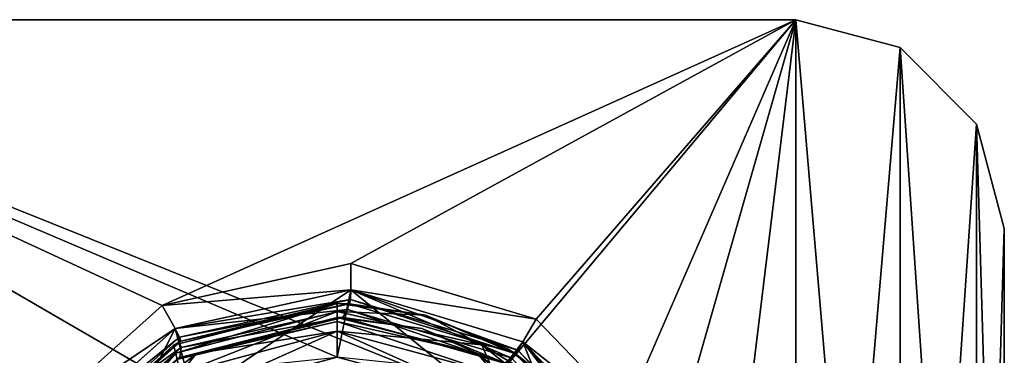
# Model space of a CAD drawing. Header units: millimetres. Extents: x -108 to 102, y -29 to 80.
# Tile 256 of 256: x 32 to 102, y 55 to 80. Entities that reach past the tile are written whole.
import ezdxf

# ---------------------------------------------------------------- set-up
doc = ezdxf.new("R2010")
doc.units = ezdxf.units.MM
doc.header["$LTSCALE"] = 65.185185
for name, color, linetype in [('115', 7, 'CONTINUOUS'), ('116', 7, 'CONTINUOUS'), ('119', 7, 'CONTINUOUS'), ('120', 7, 'CONTINUOUS'), ('125', 7, 'CONTINUOUS'), ('126', 7, 'CONTINUOUS'), ('127', 7, 'CONTINUOUS'), ('128', 7, 'CONTINUOUS'), ('129', 7, 'CONTINUOUS'), ('130', 7, 'CONTINUOUS'), ('133', 7, 'CONTINUOUS'), ('134', 7, 'CONTINUOUS'), ('135', 7, 'CONTINUOUS'), ('136', 7, 'CONTINUOUS'), ('137', 7, 'CONTINUOUS'), ('138', 7, 'CONTINUOUS'), ('142', 7, 'CONTINUOUS')]:
    doc.layers.add(name, color=color, linetype=linetype)

msp = doc.modelspace()

# ---------------------------------------------------------------- linework, layer by layer
at = {"layer": '115', "linetype": 'CONTINUOUS'}
for points in [[(-2.5, 79.5, 82.05), (-2.5, -10.5, 82.05), (36.53, 24.125, 82.05), (-2.5, 79.5, 82.05)], [(87.5, 79.5, 82.05), (-2.5, 79.5, 82.05), (64.875, 52.47, 82.05), (87.5, 79.5, 82.05)], [(54.5, 55.25, 82.05), (-2.5, 79.5, 82.05), (44.125, 52.47, 82.05), (54.5, 55.25, 82.05)], [(-2.5, 79.5, 82.05), (54.5, 55.25, 82.05), (64.875, 52.47, 82.05), (-2.5, 79.5, 82.05)], [(44.125, 52.47, 82.05), (-2.5, 79.5, 82.05), (36.53, 44.875, 82.05), (44.125, 52.47, 82.05)], [(36.53, 44.875, 82.05), (-2.5, 79.5, 82.05), (33.75, 34.5, 82.05), (36.53, 44.875, 82.05)], [(33.75, 34.5, 82.05), (-2.5, 79.5, 82.05), (36.53, 24.125, 82.05), (33.75, 34.5, 82.05)], [(72.47, 44.875, 82.05), (87.5, 79.5, 82.05), (64.875, 52.47, 82.05), (72.47, 44.875, 82.05)], [(87.5, -10.5, 82.05), (87.5, 79.5, 82.05), (72.47, 44.875, 82.05), (87.5, -10.5, 82.05)], [(87.5, -10.5, 82.05), (95, -8.49, 82.05), (87.5, 79.5, 82.05), (87.5, -10.5, 82.05)], [(87.5, 79.5, 82.05), (95, -8.49, 82.05), (95, 77.49, 82.05), (87.5, 79.5, 82.05)], [(95, -8.49, 82.05), (100.49, -3, 82.05), (95, 77.49, 82.05), (95, -8.49, 82.05)], [(95, 77.49, 82.05), (100.49, -3, 82.05), (100.49, 72, 82.05), (95, 77.49, 82.05)], [(102.5, 4.5, 82.05), (102.5, 64.5, 82.05), (100.49, 72, 82.05), (102.5, 4.5, 82.05)], [(100.49, -3, 82.05), (102.5, 4.5, 82.05), (100.49, 72, 82.05), (100.49, -3, 82.05)]]:
    msp.add_3dface(points, dxfattribs=at)
at = {"layer": '116', "linetype": 'CONTINUOUS'}
for points in [[(-2.5, 79.5, 80.05), (87.5, 79.5, 80.05), (41.922, 58.955, 80.05), (-2.5, 79.5, 80.05)], [(31.562, 49.669, 80.05), (-2.5, 79.5, 80.05), (41.922, 58.955, 80.05), (31.562, 49.669, 80.05)], [(41.922, 58.955, 80.05), (87.5, 79.5, 80.05), (55.501, 61.982, 80.05), (41.922, 58.955, 80.05)], [(55.501, 61.982, 80.05), (87.5, 79.5, 80.05), (68.824, 57.975, 80.05), (55.501, 61.982, 80.05)], [(68.824, 57.975, 80.05), (87.5, 79.5, 80.05), (78.481, 47.96, 80.05), (68.824, 57.975, 80.05)], [(78.481, 47.96, 80.05), (87.5, 79.5, 80.05), (82, 34.5, 80.05), (78.481, 47.96, 80.05)], [(87.5, 79.5, 80.05), (87.5, -10.5, 80.05), (82, 34.5, 80.05), (87.5, 79.5, 80.05)], [(87.5, -10.5, 80.05), (87.5, 79.5, 80.05), (95, 77.49, 80.05), (87.5, -10.5, 80.05)], [(95, -8.49, 80.05), (87.5, -10.5, 80.05), (95, 77.49, 80.05), (95, -8.49, 80.05)], [(100.49, 72, 80.05), (95, -8.49, 80.05), (95, 77.49, 80.05), (100.49, 72, 80.05)], [(100.49, -3, 80.05), (95, -8.49, 80.05), (100.49, 72, 80.05), (100.49, -3, 80.05)], [(102.5, 64.5, 80.05), (100.49, -3, 80.05), (100.49, 72, 80.05), (102.5, 64.5, 80.05)], [(102.5, 4.5, 80.05), (100.49, -3, 80.05), (102.5, 64.5, 80.05), (102.5, 4.5, 80.05)], [(55.486, 60.081, 80.05), (44.125, 52.47, 80.05), (42.856, 57.298, 80.05), (55.486, 60.081, 80.05)], [(54.5, 55.25, 80.05), (44.125, 52.47, 80.05), (55.486, 60.081, 80.05), (54.5, 55.25, 80.05)], [(64.875, 52.47, 80.05), (54.5, 55.25, 80.05), (55.486, 60.081, 80.05), (64.875, 52.47, 80.05)], [(67.865, 56.334, 80.05), (64.875, 52.47, 80.05), (55.486, 60.081, 80.05), (67.865, 56.334, 80.05)], [(42.856, 57.298, 80.05), (36.53, 44.875, 80.05), (33.197, 48.697, 80.05), (42.856, 57.298, 80.05)], [(44.125, 52.47, 80.05), (36.53, 44.875, 80.05), (42.856, 57.298, 80.05), (44.125, 52.47, 80.05)], [(72.47, 44.875, 80.05), (64.875, 52.47, 80.05), (67.865, 56.334, 80.05), (72.47, 44.875, 80.05)], [(76.833, 47.014, 80.05), (72.47, 44.875, 80.05), (67.865, 56.334, 80.05), (76.833, 47.014, 80.05)]]:
    msp.add_3dface(points, dxfattribs=at)
at = {"layer": '119', "linetype": 'CONTINUOUS'}
for points in [[(-2.5, 79.5, 82.05), (87.5, 79.5, 82.05), (-2.5, 79.5, 80.05), (-2.5, 79.5, 82.05)], [(87.5, 79.5, 82.05), (87.5, 79.5, 80.05), (-2.5, 79.5, 80.05), (87.5, 79.5, 82.05)]]:
    msp.add_3dface(points, dxfattribs=at)
at = {"layer": '120', "linetype": 'CONTINUOUS'}
for points in [[(102.5, 64.5, 82.05), (102.5, 4.5, 82.05), (102.5, 64.5, 80.05), (102.5, 64.5, 82.05)], [(102.5, 4.5, 82.05), (102.5, 4.5, 80.05), (102.5, 64.5, 80.05), (102.5, 4.5, 82.05)]]:
    msp.add_3dface(points, dxfattribs=at)
at = {"layer": '125', "linetype": 'CONTINUOUS'}
for points in [[(54.5, 57.1, 76.45), (43.207, 54.076, 76.45), (54.5, 55.25, 76.45), (54.5, 57.1, 76.45)], [(65.793, 54.076, 76.45), (54.5, 57.1, 76.45), (64.875, 52.47, 76.45), (65.793, 54.076, 76.45)], [(64.875, 52.47, 76.45), (54.5, 57.1, 76.45), (54.5, 55.25, 76.45), (64.875, 52.47, 76.45)]]:
    msp.add_3dface(points, dxfattribs=at)
at = {"layer": '126', "linetype": 'CONTINUOUS'}
for points in [[(42.943, 55.077, 77.45), (54.5, 58.1, 77.45), (43.188, 55.213, 78.05), (42.943, 55.077, 77.45)], [(43.188, 55.213, 78.05), (54.5, 58.1, 77.45), (54.92, 58.096, 78.05), (43.188, 55.213, 78.05)], [(54.5, 58.1, 77.45), (60.608, 57.296, 77.45), (54.92, 58.096, 78.05), (54.5, 58.1, 77.45)], [(60.608, 57.296, 77.45), (66.3, 54.938, 77.45), (54.92, 58.096, 78.05), (60.608, 57.296, 77.45)], [(54.92, 58.096, 78.05), (66.3, 54.938, 77.45), (66.542, 54.797, 78.05), (54.92, 58.096, 78.05)]]:
    msp.add_3dface(points, dxfattribs=at)
at = {"layer": '127', "linetype": 'CONTINUOUS'}
for points in [[(41.922, 58.955, 80.05), (55.501, 61.982, 80.05), (41.921, 58.955, 79.05), (41.922, 58.955, 80.05)], [(41.921, 58.955, 79.05), (55.501, 61.982, 80.05), (55.501, 61.982, 79.05), (41.921, 58.955, 79.05)], [(55.501, 61.982, 80.05), (68.824, 57.975, 80.05), (55.501, 61.982, 79.05), (55.501, 61.982, 80.05)], [(55.501, 61.982, 79.05), (68.824, 57.975, 80.05), (68.824, 57.975, 79.05), (55.501, 61.982, 79.05)], [(31.562, 49.669, 80.05), (41.922, 58.955, 80.05), (41.921, 58.955, 79.05), (31.562, 49.669, 80.05)], [(31.562, 49.668, 79.05), (31.562, 49.669, 80.05), (41.921, 58.955, 79.05), (31.562, 49.668, 79.05)], [(68.824, 57.975, 80.05), (78.481, 47.96, 80.05), (68.824, 57.975, 79.05), (68.824, 57.975, 80.05)], [(68.824, 57.975, 79.05), (78.481, 47.96, 80.05), (78.481, 47.96, 79.05), (68.824, 57.975, 79.05)]]:
    msp.add_3dface(points, dxfattribs=at)
at = {"layer": '128', "linetype": 'CONTINUOUS'}
for points in [[(41.921, 58.955, 79.05), (55.501, 61.982, 79.05), (55.494, 60.081, 79.05), (41.921, 58.955, 79.05)], [(55.501, 61.982, 79.05), (68.824, 57.975, 79.05), (55.494, 60.081, 79.05), (55.501, 61.982, 79.05)], [(42.865, 57.303, 79.05), (41.921, 58.955, 79.05), (55.494, 60.081, 79.05), (42.865, 57.303, 79.05)], [(55.494, 60.081, 79.05), (68.824, 57.975, 79.05), (67.87, 56.331, 79.05), (55.494, 60.081, 79.05)], [(31.562, 49.668, 79.05), (41.921, 58.955, 79.05), (42.865, 57.303, 79.05), (31.562, 49.668, 79.05)], [(68.824, 57.975, 79.05), (78.481, 47.96, 79.05), (67.87, 56.331, 79.05), (68.824, 57.975, 79.05)], [(33.204, 48.707, 79.05), (31.562, 49.668, 79.05), (42.865, 57.303, 79.05), (33.204, 48.707, 79.05)], [(67.87, 56.331, 79.05), (78.481, 47.96, 79.05), (76.834, 47.012, 79.05), (67.87, 56.331, 79.05)]]:
    msp.add_3dface(points, dxfattribs=at)
at = {"layer": '129', "linetype": 'CONTINUOUS'}
for points in [[(43.256, 56.38, 78.05), (54.5, 59.1, 77.45), (42.724, 56.099, 77.45), (43.256, 56.38, 78.05)], [(55.402, 59.083, 78.05), (54.5, 59.1, 77.45), (43.256, 56.38, 78.05), (55.402, 59.083, 78.05)], [(60.867, 58.262, 77.45), (54.5, 59.1, 77.45), (55.402, 59.083, 78.05), (60.867, 58.262, 77.45)], [(67.317, 55.497, 78.05), (60.867, 58.262, 77.45), (55.402, 59.083, 78.05), (67.317, 55.497, 78.05)], [(66.8, 55.804, 77.45), (60.867, 58.262, 77.45), (67.317, 55.497, 78.05), (66.8, 55.804, 77.45)], [(33.822, 47.827, 77.45), (33.987, 48.078, 78.05), (42.724, 56.099, 77.45), (33.822, 47.827, 77.45)], [(33.987, 48.078, 78.05), (43.256, 56.38, 78.05), (42.724, 56.099, 77.45), (33.987, 48.078, 78.05)], [(71.895, 51.895, 77.45), (66.8, 55.804, 77.45), (67.317, 55.497, 78.05), (71.895, 51.895, 77.45)], [(75.953, 46.539, 78.05), (71.895, 51.895, 77.45), (67.317, 55.497, 78.05), (75.953, 46.539, 78.05)]]:
    msp.add_3dface(points, dxfattribs=at)
at = {"layer": '130', "linetype": 'CONTINUOUS'}
for points in [[(43.207, 54.076, 75.45), (54.5, 57.1, 75.45), (44.125, 52.47, 75.45), (43.207, 54.076, 75.45)], [(44.125, 52.47, 75.45), (54.5, 57.1, 75.45), (54.5, 55.25, 75.45), (44.125, 52.47, 75.45)], [(54.5, 57.1, 75.45), (65.793, 54.076, 75.45), (54.5, 55.25, 75.45), (54.5, 57.1, 75.45)]]:
    msp.add_3dface(points, dxfattribs=at)
at = {"layer": '133', "linetype": 'CONTINUOUS'}
for points in [[(42.865, 57.303, 79.05), (55.494, 60.081, 79.05), (55.455, 59.375, 78.757), (42.865, 57.303, 79.05)], [(55.494, 60.081, 79.05), (67.494, 55.732, 78.757), (55.455, 59.375, 78.757), (55.494, 60.081, 79.05)], [(55.494, 60.081, 79.05), (67.87, 56.331, 79.05), (67.494, 55.732, 78.757), (55.494, 60.081, 79.05)], [(42.865, 57.303, 79.05), (55.455, 59.375, 78.757), (43.173, 56.666, 78.757), (42.865, 57.303, 79.05)], [(55.455, 59.375, 78.757), (55.402, 59.083, 78.05), (43.173, 56.666, 78.757), (55.455, 59.375, 78.757)], [(55.402, 59.083, 78.05), (43.256, 56.38, 78.05), (43.173, 56.666, 78.757), (55.402, 59.083, 78.05)], [(67.317, 55.497, 78.05), (55.402, 59.083, 78.05), (55.455, 59.375, 78.757), (67.317, 55.497, 78.05)], [(67.494, 55.732, 78.757), (67.317, 55.497, 78.05), (55.455, 59.375, 78.757), (67.494, 55.732, 78.757)], [(33.204, 48.707, 79.05), (42.865, 57.303, 79.05), (43.173, 56.666, 78.757), (33.204, 48.707, 79.05)], [(33.204, 48.707, 79.05), (43.173, 56.666, 78.757), (33.782, 48.299, 78.757), (33.204, 48.707, 79.05)], [(43.173, 56.666, 78.757), (43.256, 56.38, 78.05), (33.782, 48.299, 78.757), (43.173, 56.666, 78.757)], [(43.256, 56.38, 78.05), (33.987, 48.078, 78.05), (33.782, 48.299, 78.757), (43.256, 56.38, 78.05)], [(67.87, 56.331, 79.05), (76.215, 46.67, 78.757), (67.494, 55.732, 78.757), (67.87, 56.331, 79.05)], [(67.87, 56.331, 79.05), (76.834, 47.012, 79.05), (76.215, 46.67, 78.757), (67.87, 56.331, 79.05)], [(75.953, 46.539, 78.05), (67.317, 55.497, 78.05), (67.494, 55.732, 78.757), (75.953, 46.539, 78.05)], [(76.215, 46.67, 78.757), (75.953, 46.539, 78.05), (67.494, 55.732, 78.757), (76.215, 46.67, 78.757)]]:
    msp.add_3dface(points, dxfattribs=at)
at = {"layer": '134', "linetype": 'CONTINUOUS'}
for points in [[(60.608, 57.296, 77.45), (54.5, 58.1, 77.45), (64.613, 55.499, 76.743), (60.608, 57.296, 77.45)], [(64.613, 55.499, 76.743), (54.5, 58.1, 77.45), (54.5, 57.807, 76.743), (64.613, 55.499, 76.743)], [(54.5, 57.1, 76.45), (65.793, 54.076, 76.45), (54.5, 57.807, 76.743), (54.5, 57.1, 76.45)], [(65.793, 54.076, 76.45), (64.613, 55.499, 76.743), (54.5, 57.807, 76.743), (65.793, 54.076, 76.45)], [(66.3, 54.938, 77.45), (60.608, 57.296, 77.45), (64.613, 55.499, 76.743), (66.3, 54.938, 77.45)], [(65.793, 54.076, 76.45), (70.476, 50.485, 76.45), (64.613, 55.499, 76.743), (65.793, 54.076, 76.45)], [(70.476, 50.485, 76.45), (72.722, 49.032, 76.743), (64.613, 55.499, 76.743), (70.476, 50.485, 76.45)], [(72.722, 49.032, 76.743), (66.3, 54.938, 77.45), (64.613, 55.499, 76.743), (72.722, 49.032, 76.743)]]:
    msp.add_3dface(points, dxfattribs=at)
at = {"layer": '135', "linetype": 'CONTINUOUS'}
for points in [[(54.5, 58.1, 77.45), (42.943, 55.077, 77.45), (54.5, 57.807, 76.743), (54.5, 58.1, 77.45)], [(54.5, 57.807, 76.743), (42.943, 55.077, 77.45), (44.387, 55.499, 76.743), (54.5, 57.807, 76.743)], [(54.5, 57.1, 76.45), (54.5, 57.807, 76.743), (44.387, 55.499, 76.743), (54.5, 57.1, 76.45)], [(43.207, 54.076, 76.45), (54.5, 57.1, 76.45), (44.387, 55.499, 76.743), (43.207, 54.076, 76.45)], [(43.207, 54.076, 76.45), (44.387, 55.499, 76.743), (36.278, 49.032, 76.743), (43.207, 54.076, 76.45)], [(44.387, 55.499, 76.743), (42.943, 55.077, 77.45), (36.278, 49.032, 76.743), (44.387, 55.499, 76.743)]]:
    msp.add_3dface(points, dxfattribs=at)
at = {"layer": '136', "linetype": 'CONTINUOUS'}
for points in [[(55.486, 60.081, 80.05), (42.856, 57.298, 80.05), (55.26, 58.674, 79.464), (55.486, 60.081, 80.05)], [(67.029, 55.187, 79.464), (55.486, 60.081, 80.05), (55.26, 58.674, 79.464), (67.029, 55.187, 79.464)], [(67.865, 56.334, 80.05), (55.486, 60.081, 80.05), (67.029, 55.187, 79.464), (67.865, 56.334, 80.05)], [(55.26, 58.674, 79.464), (42.856, 57.298, 80.05), (43.295, 55.934, 79.464), (55.26, 58.674, 79.464)], [(43.188, 55.213, 78.05), (54.92, 58.096, 78.05), (43.295, 55.934, 79.464), (43.188, 55.213, 78.05)], [(54.92, 58.096, 78.05), (55.26, 58.674, 79.464), (43.295, 55.934, 79.464), (54.92, 58.096, 78.05)], [(54.92, 58.096, 78.05), (66.542, 54.797, 78.05), (55.26, 58.674, 79.464), (54.92, 58.096, 78.05)], [(66.542, 54.797, 78.05), (67.029, 55.187, 79.464), (55.26, 58.674, 79.464), (66.542, 54.797, 78.05)], [(42.856, 57.298, 80.05), (33.197, 48.697, 80.05), (43.295, 55.934, 79.464), (42.856, 57.298, 80.05)], [(75.571, 46.373, 79.464), (67.865, 56.334, 80.05), (67.029, 55.187, 79.464), (75.571, 46.373, 79.464)], [(76.833, 47.014, 80.05), (67.865, 56.334, 80.05), (75.571, 46.373, 79.464), (76.833, 47.014, 80.05)], [(43.295, 55.934, 79.464), (33.197, 48.697, 80.05), (34.217, 47.673, 79.464), (43.295, 55.934, 79.464)], [(43.188, 55.213, 78.05), (43.295, 55.934, 79.464), (34.217, 47.673, 79.464), (43.188, 55.213, 78.05)]]:
    msp.add_3dface(points, dxfattribs=at)
at = {"layer": '137', "linetype": 'CONTINUOUS'}
for points in [[(54.5, 59.1, 77.45), (60.867, 58.262, 77.45), (54.5, 58.514, 76.036), (54.5, 59.1, 77.45)], [(60.867, 58.262, 77.45), (64.919, 56.136, 76.036), (54.5, 58.514, 76.036), (60.867, 58.262, 77.45)], [(64.919, 56.136, 76.036), (54.5, 57.1, 75.45), (54.5, 58.514, 76.036), (64.919, 56.136, 76.036)], [(60.867, 58.262, 77.45), (66.8, 55.804, 77.45), (64.919, 56.136, 76.036), (60.867, 58.262, 77.45)], [(65.793, 54.076, 75.45), (54.5, 57.1, 75.45), (64.919, 56.136, 76.036), (65.793, 54.076, 75.45)], [(66.8, 55.804, 77.45), (71.895, 51.895, 77.45), (64.919, 56.136, 76.036), (66.8, 55.804, 77.45)], [(71.895, 51.895, 77.45), (73.275, 49.473, 76.036), (64.919, 56.136, 76.036), (71.895, 51.895, 77.45)], [(73.275, 49.473, 76.036), (65.793, 54.076, 75.45), (64.919, 56.136, 76.036), (73.275, 49.473, 76.036)]]:
    msp.add_3dface(points, dxfattribs=at)
at = {"layer": '138', "linetype": 'CONTINUOUS'}
for points in [[(42.724, 56.099, 77.45), (54.5, 59.1, 77.45), (42.896, 55.525, 76.036), (42.724, 56.099, 77.45)], [(54.5, 59.1, 77.45), (54.5, 58.514, 76.036), (42.896, 55.525, 76.036), (54.5, 59.1, 77.45)], [(54.5, 58.514, 76.036), (43.207, 54.076, 75.45), (42.896, 55.525, 76.036), (54.5, 58.514, 76.036)], [(54.5, 57.1, 75.45), (43.207, 54.076, 75.45), (54.5, 58.514, 76.036), (54.5, 57.1, 75.45)], [(33.822, 47.827, 77.45), (42.724, 56.099, 77.45), (42.896, 55.525, 76.036), (33.822, 47.827, 77.45)], [(33.822, 47.827, 77.45), (42.896, 55.525, 76.036), (34.181, 47.3, 76.036), (33.822, 47.827, 77.45)], [(42.896, 55.525, 76.036), (38.524, 50.485, 75.45), (34.181, 47.3, 76.036), (42.896, 55.525, 76.036)], [(43.207, 54.076, 75.45), (38.524, 50.485, 75.45), (42.896, 55.525, 76.036), (43.207, 54.076, 75.45)]]:
    msp.add_3dface(points, dxfattribs=at)
at = {"layer": '142', "linetype": 'CONTINUOUS'}
for points in [[(87.5, 79.5, 82.05), (95, 77.49, 82.05), (87.5, 79.5, 80.05), (87.5, 79.5, 82.05)], [(87.5, 79.5, 80.05), (95, 77.49, 82.05), (95, 77.49, 80.05), (87.5, 79.5, 80.05)], [(95, 77.49, 82.05), (100.49, 72, 82.05), (95, 77.49, 80.05), (95, 77.49, 82.05)], [(100.49, 72, 82.05), (100.49, 72, 80.05), (95, 77.49, 80.05), (100.49, 72, 82.05)], [(100.49, 72, 82.05), (102.5, 64.5, 82.05), (100.49, 72, 80.05), (100.49, 72, 82.05)], [(102.5, 64.5, 82.05), (102.5, 64.5, 80.05), (100.49, 72, 80.05), (102.5, 64.5, 82.05)]]:
    msp.add_3dface(points, dxfattribs=at)

doc.saveas('drawing.dxf')
